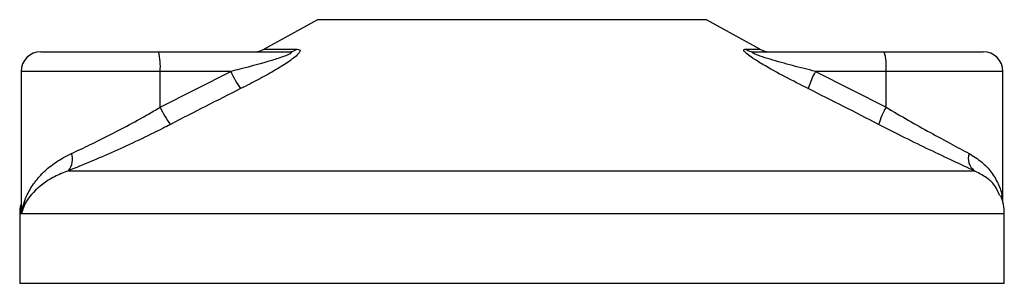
# Model space of a CAD drawing. Header units: millimetres. Extents: x 0 to 420, y 0 to 297.
# Tile 4 of 35: x 122.21 to 127.21, y 206.68 to 208.02. Entities that reach past the tile are written whole.
import ezdxf

# ---------------------------------------------------------------- set-up
doc = ezdxf.new("R2010")
doc.units = ezdxf.units.MM

msp = doc.modelspace()

# ---------------------------------------------------------------- linework, layer by layer
at = {"color": 7, "linetype": 'Continuous', "lineweight": 25}
for p, q in [((123.7264, 208.02069), (123.45579, 207.87081)), ((125.70247, 208.02069), (123.7264, 208.02069)), ((125.97307, 207.87081), (125.70247, 208.02069)), ((122.3214, 207.85829), (122.91909, 207.85829)), ((122.91909, 207.85829), (123.58084, 207.85829)), ((123.45579, 207.87081), (123.62286, 207.87081)), ((125.89785, 207.87081), (125.97307, 207.87081)), ((125.9434, 207.85829), (126.60515, 207.85829)), ((126.60515, 207.85829), (127.10746, 207.85829)), ((122.2214, 207.75829), (122.2214, 207.07315)), ((122.92776, 207.75829), (122.2214, 207.75829)), ((122.92776, 207.57661), (123.2863, 207.75829)), ((122.92776, 207.57661), (122.92776, 207.75829)), ((123.2863, 207.75829), (122.92776, 207.75829)), ((126.25528, 207.75829), (126.61382, 207.57661)), ((126.61382, 207.75829), (126.25528, 207.75829)), ((126.61382, 207.57661), (126.61382, 207.75829)), ((127.20746, 207.75829), (126.61382, 207.75829)), ((127.20746, 207.09458), (127.20746, 207.75829)), ((122.46216, 207.25467), (127.0609, 207.25467)), ((122.21443, 207.03597), (122.21443, 206.68329)), ((122.22385, 207.03597), (122.21443, 207.03597)), ((127.21443, 207.03597), (122.22385, 207.03597)), ((127.21443, 206.68329), (127.21443, 207.03597)), ((122.21443, 206.68329), (127.21443, 206.68329))]:
    msp.add_line(p, q, dxfattribs=at)
for centre, radius, start, end in [((122.3214, 207.75829), 0.1, 90, 180), ((122.63293, 207.7831), 0.29587, 355.18945, 14.72175), ((123.40734, 207.95829), 0.1, 270, 298.97971), ((123.58049, 207.93623), 0.07794, 270.25772, 302.92857), ((125.94355, 207.94797), 0.08968, 239.35943, 269.90333), ((126.02152, 207.95829), 0.1, 241.02029, 270), ((126.319, 207.7831), 0.29587, 355.18945, 14.72175), ((127.10746, 207.75829), 0.1, 0, 90), ((123.79035, 207.98782), 0.55385, 204.48322, 214.91599), ((126.65146, 207.54246), 0.45116, 151.4197, 163.47164), ((123.40632, 207.80102), 0.52856, 205.12367, 216.1625), ((126.9816, 207.36653), 0.42355, 150.26469, 163.17457), ((122.39417, 207.31105), 0.08833, 320.3326, 20.61478), ((127.11315, 207.31742), 0.08165, 162.36927, 230.22023), ((126.96443, 207.03597), 0.25, 0, 21.63476), ((122.46443, 207.03597), 0.25, 169.40991, 180)]:
    msp.add_arc(centre, radius, start, end, dxfattribs=at)
for points, knots in [([(123.58084, 207.85829), (123.58379, 207.85822), (123.58854, 207.8581), (123.59321, 207.85692), (123.59517, 207.85512), (123.59386, 207.85247), (123.59003, 207.84947), (123.57973, 207.84361), (123.54866, 207.83107), (123.46508, 207.80454), (123.37223, 207.77981), (123.30181, 207.76217), (123.2863, 207.75829)], [0, 0, 0, 0, 0.0326282, 0.0525244, 0.0758401, 0.1000535, 0.1224526, 0.1468975, 0.2362249, 0.4244765, 0.873292, 1, 1, 1, 1]), ([(123.62286, 207.87081), (123.62784, 207.87031), (123.63788, 207.86929), (123.63899, 207.86003), (123.62838, 207.84498), (123.59819, 207.81887), (123.54117, 207.78134), (123.46513, 207.73756), (123.39507, 207.7005), (123.35161, 207.67858), (123.3362, 207.67081)], [0, 0, 0, 0, 0.0715734, 0.1443473, 0.2083354, 0.3096596, 0.4923301, 0.6911888, 0.8905251, 1, 1, 1, 1]), ([(126.21895, 207.67081), (126.1794, 207.69072), (126.10054, 207.73042), (126.00381, 207.78361), (125.93946, 207.82329), (125.90808, 207.84595), (125.89248, 207.86061), (125.88917, 207.8689), (125.89383, 207.87076), (125.89749, 207.87081), (125.89785, 207.87081)], [0, 0, 0, 0, 0.2791688, 0.5566156, 0.6991027, 0.7915598, 0.8614835, 0.9308082, 0.9932657, 1, 1, 1, 1]), ([(126.25528, 207.75829), (126.21667, 207.76794), (126.13955, 207.78722), (126.04487, 207.81344), (125.98071, 207.83359), (125.95164, 207.84445), (125.93996, 207.85018), (125.93521, 207.85334), (125.93341, 207.8555), (125.93453, 207.85741), (125.93802, 207.85812), (125.94162, 207.85828), (125.94299, 207.85829), (125.9434, 207.85829)], [0, 0, 0, 0, 0.31464616, 0.62840009, 0.77235872, 0.85323352, 0.88961618, 0.90401929, 0.93050293, 0.94919561, 0.98218076, 0.99463589, 1, 1, 1, 1]), ([(123.3362, 207.67081), (123.27687, 207.64097), (123.1577, 207.58102), (123.03913, 207.51985), (122.97958, 207.48913)], [0, 0, 0, 0, 0.4978543, 1, 1, 1, 1]), ([(126.57619, 207.48913), (126.51706, 207.51959), (126.39831, 207.58076), (126.27891, 207.64071), (126.21895, 207.67081)], [0, 0, 0, 0, 0.497852, 1, 1, 1, 1]), ([(122.47684, 207.34215), (122.50829, 207.35667), (122.57214, 207.38615), (122.67738, 207.43832), (122.78628, 207.49559), (122.87008, 207.54255), (122.91699, 207.57025), (122.92776, 207.57661)], [0, 0, 0, 0, 0.2283053, 0.4634776, 0.6938128, 0.9297437, 1, 1, 1, 1]), ([(126.61382, 207.57661), (126.65156, 207.55447), (126.72803, 207.50962), (126.83879, 207.44792), (126.94477, 207.39039), (127.00482, 207.3584), (127.03533, 207.34215)], [0, 0, 0, 0, 0.2465936, 0.4996913, 0.7457356, 1, 1, 1, 1]), ([(122.97958, 207.48913), (122.96721, 207.48277), (122.91422, 207.45553), (122.81797, 207.40853), (122.69408, 207.35171), (122.57239, 207.29908), (122.49926, 207.26962), (122.46216, 207.25467)], [0, 0, 0, 0, 0.0699949, 0.2998887, 0.53536, 0.7642956, 1, 1, 1, 1]), ([(127.0609, 207.25467), (127.02712, 207.27032), (126.95835, 207.30218), (126.8377, 207.35911), (126.70895, 207.42147), (126.62085, 207.46637), (126.57619, 207.48913)], [0, 0, 0, 0, 0.2463531, 0.5014676, 0.7472632, 1, 1, 1, 1]), ([(122.22385, 207.03597), (122.22388, 207.03623), (122.22778, 207.06592), (122.24255, 207.11743), (122.28273, 207.18801), (122.33312, 207.24671), (122.39638, 207.3003), (122.45003, 207.32821), (122.47684, 207.34215)], [0, 0, 0, 0, 0.0022463, 0.2586377, 0.4477168, 0.6367116, 0.818473, 1, 1, 1, 1]), ([(127.03533, 207.34215), (127.05754, 207.32839), (127.10258, 207.3005), (127.15126, 207.24717), (127.18496, 207.18813), (127.2035, 207.13935), (127.20338, 207.1103), (127.20335, 207.10311)], [0, 0, 0, 0, 0.2227209, 0.4517881, 0.6846122, 0.9219604, 1, 1, 1, 1]), ([(122.46216, 207.25467), (122.43759, 207.24481), (122.38794, 207.22488), (122.30881, 207.17375), (122.24905, 207.10971), (122.22821, 207.05738), (122.22388, 207.03615), (122.22385, 207.03597)], [0, 0, 0, 0, 0.1804148, 0.3645009, 0.7419063, 0.9977849, 1, 1, 1, 1]), ([(127.191, 207.12665), (127.18301, 207.14715), (127.16945, 207.18194), (127.11987, 207.22458), (127.08068, 207.24458), (127.0609, 207.25467)], [0, 0, 0, 0, 0.4154015, 0.7049893, 1, 1, 1, 1]), ([(122.22385, 207.03597), (122.22381, 207.03615), (122.2207, 207.05153), (122.22215, 207.06678), (122.22357, 207.08185)], [0, 0, 0, 0, 0.0118458, 1, 1, 1, 1]), ([(122.22472, 207.07315), (122.22346, 207.06105), (122.22219, 207.04868), (122.22381, 207.03623), (122.22385, 207.03597)], [0, 0, 0, 0, 0.9792912, 1, 1, 1, 1])]:
    msp.add_open_spline(points, degree=3, knots=knots, dxfattribs=at)

doc.saveas('drawing.dxf')
